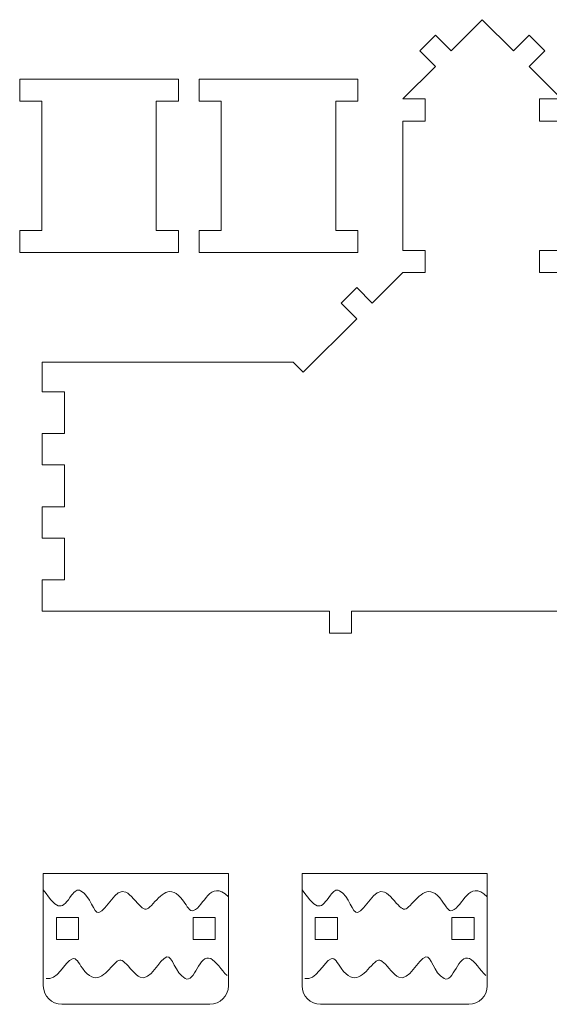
# Model space of a CAD drawing. Header units: millimetres. Extents: x -470 to 529, y -880 to 815.
# Tile 86 of 116: x -47 to 25, y 350 to 484. Entities that reach past the tile are written whole.
import ezdxf

# ---------------------------------------------------------------- set-up
doc = ezdxf.new("R2010")
doc.units = ezdxf.units.MM
doc.header["$MEASUREMENT"] = 0
doc.layers.add('Layer 1', color=7, linetype='Continuous')

msp = doc.modelspace()

# ---------------------------------------------------------------- linework, layer by layer
at = {"layer": 'Layer 1', "lineweight": 9}
for points, knots in [([(-1.9747, 403.3396), (-1.9747, 403.3396), (-1.9747, 400.3396), (-1.9747, 400.3396), (-1.9747, 400.3396), (-1.9747, 400.3396), (-4.9747, 400.3396), (-4.9747, 400.3396), (-4.9747, 400.3396), (-4.9747, 400.3396), (-4.9747, 403.3396), (-4.9747, 403.3396), (-4.9747, 403.3396), (-4.9747, 403.3396), (-43.9401, 403.3396), (-43.9401, 403.3396), (-43.9401, 403.3396), (-43.9401, 403.3396), (-43.9401, 407.5933), (-43.9401, 407.5933), (-43.9401, 407.5933), (-43.9401, 407.5933), (-40.9401, 407.5933), (-40.9401, 407.5933), (-40.9401, 407.5933), (-40.9401, 407.5933), (-40.9401, 413.2655), (-40.9401, 413.2655), (-40.9401, 413.2655), (-40.9401, 413.2655), (-43.9401, 413.2656), (-43.9401, 413.2656), (-43.9401, 413.2656), (-43.9401, 413.2656), (-43.9401, 417.5192), (-43.9401, 417.5192), (-43.9401, 417.5192), (-43.9401, 417.5192), (-40.9401, 417.5192), (-40.9401, 417.5192), (-40.9401, 417.5192), (-40.9401, 420.213), (-40.9401, 423.1914), (-40.9401, 423.1914), (-40.9401, 423.1914), (-40.9401, 423.1914), (-43.9401, 423.1914), (-43.9401, 423.1914), (-43.9401, 423.1914), (-43.9401, 423.1914), (-43.9401, 427.4451), (-43.9401, 427.4451), (-43.9401, 427.4451), (-43.9401, 427.4451), (-40.9401, 427.4451), (-40.9401, 427.4451), (-40.9401, 427.4451), (-40.9401, 427.4451), (-40.9401, 433.1173), (-40.9401, 433.1173), (-40.9401, 433.1173), (-40.9401, 433.1173), (-43.9401, 433.1173), (-43.9401, 433.1173), (-43.9401, 433.1173), (-43.9401, 433.1173), (-43.9401, 437.1234), (-43.9401, 437.1234), (-43.9401, 437.1234), (-36.4276, 437.1234), (-21.3602, 437.1234), (-9.8918, 437.1234), (-9.8918, 437.1234), (-9.8918, 437.1234), (-8.5518, 435.7834), (-8.5518, 435.7834), (-8.5518, 435.7834), (-8.5518, 435.7834), (-1.2921, 443.0431), (-1.2921, 443.0431), (-1.2921, 443.0431), (-1.2921, 443.0431), (-3.4134, 445.1644), (-3.4134, 445.1644), (-3.4134, 445.1644), (-3.4134, 445.1644), (-1.292, 447.2857), (-1.292, 447.2857), (-1.292, 447.2857), (-1.292, 447.2857), (0.8292, 445.1644), (0.8292, 445.1644), (0.8292, 445.1644), (0.8292, 445.1644), (4.9753, 449.3105), (4.9753, 449.3105), (4.9753, 449.3105), (4.9753, 449.3105), (7.9753, 449.3105), (7.9753, 449.3105), (7.9753, 449.3105), (7.9753, 449.3105), (7.9753, 452.3105), (7.9753, 452.3105), (7.9753, 452.3105), (7.9753, 452.3105), (4.9753, 452.3105), (4.9753, 452.3105), (4.9753, 452.3105), (4.9753, 452.3105), (4.9753, 469.8675), (4.9753, 469.8675), (4.9753, 469.8675), (4.9753, 469.8675), (7.9753, 469.8675), (7.9753, 469.8675), (7.9753, 469.8675), (7.9753, 469.8675), (7.9753, 472.8675), (7.9753, 472.8675), (7.9753, 472.8675), (7.9753, 472.8675), (4.9753, 472.8675), (4.9753, 472.8675), (4.9753, 472.8675), (4.9753, 472.8675), (9.3773, 477.2696), (9.3773, 477.2696), (9.3773, 477.2696), (9.3773, 477.2696), (7.256, 479.3908), (7.256, 479.3908), (7.256, 479.3908), (7.256, 479.3908), (9.3773, 481.5121), (9.3773, 481.5121), (9.3773, 481.5121), (9.3773, 481.5121), (11.4986, 479.3908), (11.4986, 479.3908), (11.4986, 479.3908), (11.4986, 479.3908), (15.7379, 483.63), (15.7379, 483.63), (15.7379, 483.63), (15.7379, 483.63), (19.9772, 479.3908), (19.9772, 479.3908), (19.9772, 479.3908), (19.9772, 479.3908), (22.0985, 481.5121), (22.0985, 481.5121), (22.0985, 481.5121), (22.0985, 481.5121), (24.2198, 479.3908), (24.2198, 479.3908), (24.2198, 479.3908), (24.2198, 479.3908), (22.0985, 477.2696), (22.0985, 477.2696), (22.0985, 477.2696), (22.0985, 477.2696), (26.5005, 472.8675), (26.5005, 472.8675), (26.5005, 472.8675), (26.5005, 472.8675), (23.5004, 472.8675), (23.5004, 472.8675), (23.5004, 472.8675), (23.5004, 472.8675), (23.5004, 469.8675), (23.5004, 469.8675), (23.5004, 469.8675), (23.5004, 469.8675), (26.5004, 469.8675), (26.5004, 469.8675), (26.5004, 469.8675), (26.5004, 469.8675), (26.5004, 452.3105), (26.5004, 452.3105), (26.5004, 452.3105), (26.5004, 452.3105), (23.5004, 452.3105), (23.5004, 452.3105), (23.5004, 452.3105), (23.5004, 452.3105), (23.5004, 449.3105), (23.5004, 449.3105), (23.5004, 449.3105), (23.5004, 449.3105), (26.5004, 449.3105), (26.5004, 449.3105), (26.5004, 449.3105), (26.5004, 449.3105), (30.6418, 445.1644), (30.6418, 445.1644), (30.6418, 445.1644), (30.6418, 445.1644), (32.7765, 447.27), (32.7765, 447.27), (32.7765, 447.27), (32.7765, 447.27), (34.8844, 445.1644), (34.8844, 445.1644), (34.8844, 445.1644), (34.8844, 445.1644), (32.7513, 443.055), (32.7513, 443.055), (32.7513, 443.055), (32.7513, 443.055), (36.9906, 438.8126), (36.9906, 438.8126), (36.9906, 438.8126), (36.9906, 438.8126), (36.9906, 433.1173), (36.9906, 433.1173), (36.9906, 433.1173), (36.9906, 433.1173), (33.9906, 433.1173), (33.9906, 433.1173), (33.9906, 433.1173), (33.9906, 433.1173), (33.9906, 427.4451), (33.9906, 427.4451), (33.9906, 427.4451), (33.9906, 427.4451), (36.9906, 427.4451), (36.9906, 427.4451), (36.9906, 427.4451), (36.9906, 427.4451), (36.9906, 423.1914), (36.9906, 423.1914), (36.9906, 423.1914), (36.9906, 423.1914), (33.9906, 423.1914), (33.9906, 423.1914), (33.9906, 423.1914), (33.9906, 423.1914), (33.9906, 417.5192), (33.9906, 417.5192), (33.9906, 417.5192), (33.9906, 417.5192), (36.9906, 417.5192), (36.9906, 417.5192), (36.9906, 417.5192), (36.9906, 417.5192), (36.9906, 413.2655), (36.9906, 413.2655), (36.9906, 413.2655), (36.9906, 413.2655), (33.9906, 413.2655), (33.9906, 413.2655), (33.9906, 413.2655), (33.9906, 413.2655), (33.9906, 407.5933), (33.9906, 407.5933), (33.9906, 407.5933), (33.9906, 407.5933), (36.9906, 407.5933), (36.9906, 407.5933), (36.9906, 407.5933), (36.9906, 407.5933), (36.9906, 403.3396), (36.9906, 403.3396), (36.9906, 403.3396), (36.9906, 403.3396), (-1.9747, 403.3396), (-1.9747, 403.3396)], [0, 0, 0, 0, 0.01470588, 0.01470588, 0.01470588, 0.01470588, 0.02941176, 0.02941176, 0.02941176, 0.02941176, 0.04411765, 0.04411765, 0.04411765, 0.04411765, 0.05882353, 0.05882353, 0.05882353, 0.05882353, 0.07352941, 0.07352941, 0.07352941, 0.07352941, 0.08823529, 0.08823529, 0.08823529, 0.08823529, 0.10294118, 0.10294118, 0.10294118, 0.10294118, 0.11764706, 0.11764706, 0.11764706, 0.11764706, 0.13235294, 0.13235294, 0.13235294, 0.13235294, 0.14705882, 0.14705882, 0.14705882, 0.14705882, 0.16176471, 0.16176471, 0.16176471, 0.16176471, 0.17647059, 0.17647059, 0.17647059, 0.17647059, 0.19117647, 0.19117647, 0.19117647, 0.19117647, 0.20588235, 0.20588235, 0.20588235, 0.20588235, 0.22058824, 0.22058824, 0.22058824, 0.22058824, 0.23529412, 0.23529412, 0.23529412, 0.23529412, 0.25, 0.25, 0.25, 0.25, 0.26470588, 0.26470588, 0.26470588, 0.26470588, 0.27941176, 0.27941176, 0.27941176, 0.27941176, 0.29411765, 0.29411765, 0.29411765, 0.29411765, 0.30882353, 0.30882353, 0.30882353, 0.30882353, 0.32352941, 0.32352941, 0.32352941, 0.32352941, 0.33823529, 0.33823529, 0.33823529, 0.33823529, 0.35294118, 0.35294118, 0.35294118, 0.35294118, 0.36764706, 0.36764706, 0.36764706, 0.36764706, 0.38235294, 0.38235294, 0.38235294, 0.38235294, 0.39705882, 0.39705882, 0.39705882, 0.39705882, 0.41176471, 0.41176471, 0.41176471, 0.41176471, 0.42647059, 0.42647059, 0.42647059, 0.42647059, 0.44117647, 0.44117647, 0.44117647, 0.44117647, 0.45588235, 0.45588235, 0.45588235, 0.45588235, 0.47058824, 0.47058824, 0.47058824, 0.47058824, 0.48529412, 0.48529412, 0.48529412, 0.48529412, 0.5, 0.5, 0.5, 0.5, 0.51470588, 0.51470588, 0.51470588, 0.51470588, 0.52941176, 0.52941176, 0.52941176, 0.52941176, 0.54411765, 0.54411765, 0.54411765, 0.54411765, 0.55882353, 0.55882353, 0.55882353, 0.55882353, 0.57352941, 0.57352941, 0.57352941, 0.57352941, 0.58823529, 0.58823529, 0.58823529, 0.58823529, 0.60294118, 0.60294118, 0.60294118, 0.60294118, 0.61764706, 0.61764706, 0.61764706, 0.61764706, 0.63235294, 0.63235294, 0.63235294, 0.63235294, 0.64705882, 0.64705882, 0.64705882, 0.64705882, 0.66176471, 0.66176471, 0.66176471, 0.66176471, 0.67647059, 0.67647059, 0.67647059, 0.67647059, 0.69117647, 0.69117647, 0.69117647, 0.69117647, 0.70588235, 0.70588235, 0.70588235, 0.70588235, 0.72058824, 0.72058824, 0.72058824, 0.72058824, 0.73529412, 0.73529412, 0.73529412, 0.73529412, 0.75, 0.75, 0.75, 0.75, 0.76470588, 0.76470588, 0.76470588, 0.76470588, 0.77941176, 0.77941176, 0.77941176, 0.77941176, 0.79411765, 0.79411765, 0.79411765, 0.79411765, 0.80882353, 0.80882353, 0.80882353, 0.80882353, 0.82352941, 0.82352941, 0.82352941, 0.82352941, 0.83823529, 0.83823529, 0.83823529, 0.83823529, 0.85294118, 0.85294118, 0.85294118, 0.85294118, 0.86764706, 0.86764706, 0.86764706, 0.86764706, 0.88235294, 0.88235294, 0.88235294, 0.88235294, 0.89705882, 0.89705882, 0.89705882, 0.89705882, 0.91176471, 0.91176471, 0.91176471, 0.91176471, 0.92647059, 0.92647059, 0.92647059, 0.92647059, 0.94117647, 0.94117647, 0.94117647, 0.94117647, 0.95588235, 0.95588235, 0.95588235, 0.95588235, 0.97058824, 0.97058824, 0.97058824, 0.97058824, 1, 1, 1, 1]), ([(-46.9921, 475.5737), (-46.9921, 475.5737), (-46.9921, 472.5737), (-46.9921, 472.5737), (-46.9921, 472.5737), (-46.9921, 472.5737), (-43.9921, 472.5737), (-43.9921, 472.5737), (-43.9921, 472.5737), (-43.9921, 472.5737), (-43.9921, 455.0167), (-43.9921, 455.0167), (-43.9921, 455.0167), (-43.9921, 455.0167), (-46.9921, 455.0167), (-46.9921, 455.0167), (-46.9921, 455.0167), (-46.9921, 455.0167), (-46.9921, 452.0167), (-46.9921, 452.0167), (-46.9921, 452.0167), (-46.9921, 452.0167), (-25.467, 452.0167), (-25.467, 452.0167), (-25.467, 452.0167), (-25.467, 452.0167), (-25.467, 455.0167), (-25.467, 455.0167), (-25.467, 455.0167), (-25.467, 455.0167), (-28.467, 455.0167), (-28.467, 455.0167), (-28.467, 455.0167), (-28.467, 455.0167), (-28.467, 472.5737), (-28.467, 472.5737), (-28.467, 472.5737), (-28.467, 472.5737), (-25.467, 472.5737), (-25.467, 472.5737), (-25.467, 472.5737), (-25.467, 472.5737), (-25.467, 475.5737), (-25.467, 475.5737), (-25.467, 475.5737), (-25.467, 475.5737), (-46.9921, 475.5737), (-46.9921, 475.5737)], [0, 0, 0, 0, 0.07692308, 0.07692308, 0.07692308, 0.07692308, 0.15384615, 0.15384615, 0.15384615, 0.15384615, 0.23076923, 0.23076923, 0.23076923, 0.23076923, 0.30769231, 0.30769231, 0.30769231, 0.30769231, 0.38461538, 0.38461538, 0.38461538, 0.38461538, 0.46153846, 0.46153846, 0.46153846, 0.46153846, 0.53846154, 0.53846154, 0.53846154, 0.53846154, 0.61538462, 0.61538462, 0.61538462, 0.61538462, 0.69230769, 0.69230769, 0.69230769, 0.69230769, 0.76923077, 0.76923077, 0.76923077, 0.76923077, 0.84615385, 0.84615385, 0.84615385, 0.84615385, 1, 1, 1, 1]), ([(-22.6626, 475.5737), (-22.6626, 475.5737), (-22.6626, 472.5737), (-22.6626, 472.5737), (-22.6626, 472.5737), (-22.6626, 472.5737), (-19.6626, 472.5737), (-19.6626, 472.5737), (-19.6626, 472.5737), (-19.6626, 472.5737), (-19.6626, 455.0167), (-19.6626, 455.0167), (-19.6626, 455.0167), (-19.6626, 455.0167), (-22.6626, 455.0167), (-22.6626, 455.0167), (-22.6626, 455.0167), (-22.6626, 455.0167), (-22.6626, 452.0167), (-22.6626, 452.0167), (-22.6626, 452.0167), (-22.6626, 452.0167), (-1.1375, 452.0167), (-1.1375, 452.0167), (-1.1375, 452.0167), (-1.1375, 452.0167), (-1.1375, 455.0167), (-1.1375, 455.0167), (-1.1375, 455.0167), (-1.1375, 455.0167), (-4.1375, 455.0167), (-4.1375, 455.0167), (-4.1375, 455.0167), (-4.1375, 455.0167), (-4.1375, 472.5737), (-4.1375, 472.5737), (-4.1375, 472.5737), (-4.1375, 472.5737), (-1.1375, 472.5737), (-1.1375, 472.5737), (-1.1375, 472.5737), (-1.1375, 472.5737), (-1.1375, 475.5737), (-1.1375, 475.5737), (-1.1375, 475.5737), (-1.1375, 475.5737), (-22.6626, 475.5737), (-22.6626, 475.5737)], [0, 0, 0, 0, 0.07692308, 0.07692308, 0.07692308, 0.07692308, 0.15384615, 0.15384615, 0.15384615, 0.15384615, 0.23076923, 0.23076923, 0.23076923, 0.23076923, 0.30769231, 0.30769231, 0.30769231, 0.30769231, 0.38461538, 0.38461538, 0.38461538, 0.38461538, 0.46153846, 0.46153846, 0.46153846, 0.46153846, 0.53846154, 0.53846154, 0.53846154, 0.53846154, 0.61538462, 0.61538462, 0.61538462, 0.61538462, 0.69230769, 0.69230769, 0.69230769, 0.69230769, 0.76923077, 0.76923077, 0.76923077, 0.76923077, 0.84615385, 0.84615385, 0.84615385, 0.84615385, 1, 1, 1, 1]), ([(-43.7889, 367.7394), (-43.7889, 367.7394), (-18.6911, 367.7394), (-18.6911, 367.7394), (-18.6911, 367.7394), (-18.6911, 367.7394), (-18.6911, 352.4684), (-18.6911, 352.4684), (-18.6911, 352.4684), (-18.6911, 351.0923), (-19.817, 349.9665), (-21.1929, 349.9665), (-21.1929, 349.9665), (-21.1929, 349.9665), (-41.2871, 349.9665), (-41.2871, 349.9665), (-41.2871, 349.9665), (-42.663, 349.9665), (-43.7889, 351.0923), (-43.7889, 352.4684), (-43.7889, 352.4684), (-43.7889, 352.4684), (-43.7889, 367.7394), (-43.7889, 367.7394)], [0, 0, 0, 0, 0.14285714, 0.14285714, 0.14285714, 0.14285714, 0.28571429, 0.28571429, 0.28571429, 0.28571429, 0.42857143, 0.42857143, 0.42857143, 0.42857143, 0.57142857, 0.57142857, 0.57142857, 0.57142857, 0.71428571, 0.71428571, 0.71428571, 0.71428571, 1, 1, 1, 1]), ([(-8.6911, 367.7394), (-8.6911, 367.7394), (16.4067, 367.7394), (16.4067, 367.7394), (16.4067, 367.7394), (16.4067, 367.7394), (16.4067, 352.4684), (16.4067, 352.4684), (16.4067, 352.4684), (16.4067, 351.0923), (15.2808, 349.9665), (13.9049, 349.9665), (13.9049, 349.9665), (13.9049, 349.9665), (-6.1893, 349.9665), (-6.1893, 349.9665), (-6.1893, 349.9665), (-7.5652, 349.9665), (-8.6911, 351.0923), (-8.6911, 352.4684), (-8.6911, 352.4684), (-8.6911, 352.4684), (-8.6911, 367.7394), (-8.6911, 367.7394)], [0, 0, 0, 0, 0.14285714, 0.14285714, 0.14285714, 0.14285714, 0.28571429, 0.28571429, 0.28571429, 0.28571429, 0.42857143, 0.42857143, 0.42857143, 0.42857143, 0.57142857, 0.57142857, 0.57142857, 0.57142857, 0.71428571, 0.71428571, 0.71428571, 0.71428571, 1, 1, 1, 1]), ([(-42.0025, 361.7442), (-42.0025, 361.7442), (-42.0024, 358.7443), (-42.0024, 358.7443), (-42.0024, 358.7443), (-42.0024, 358.7443), (-39.0025, 358.7442), (-39.0025, 358.7442), (-39.0025, 358.7442), (-39.0025, 358.7442), (-39.0025, 361.7442), (-39.0025, 361.7442), (-39.0025, 361.7442), (-39.0025, 361.7442), (-42.0025, 361.7442), (-42.0025, 361.7442)], [0, 0, 0, 0, 0.2, 0.2, 0.2, 0.2, 0.4, 0.4, 0.4, 0.4, 0.6, 0.6, 0.6, 0.6, 1, 1, 1, 1]), ([(-20.4776, 358.7443), (-20.4776, 358.7443), (-23.4775, 358.7442), (-23.4775, 358.7442), (-23.4775, 358.7442), (-23.4775, 358.7442), (-23.4775, 361.7442), (-23.4775, 361.7442), (-23.4775, 361.7442), (-23.4775, 361.7442), (-20.4775, 361.7442), (-20.4775, 361.7442), (-20.4775, 361.7442), (-20.4775, 361.7442), (-20.4776, 358.7443), (-20.4776, 358.7443)], [0, 0, 0, 0, 0.2, 0.2, 0.2, 0.2, 0.4, 0.4, 0.4, 0.4, 0.6, 0.6, 0.6, 0.6, 1, 1, 1, 1]), ([(-6.9047, 361.7442), (-6.9047, 361.7442), (-6.9046, 358.7443), (-6.9046, 358.7443), (-6.9046, 358.7443), (-6.9046, 358.7443), (-3.9047, 358.7442), (-3.9047, 358.7442), (-3.9047, 358.7442), (-3.9047, 358.7442), (-3.9047, 361.7442), (-3.9047, 361.7442), (-3.9047, 361.7442), (-3.9047, 361.7442), (-6.9047, 361.7442), (-6.9047, 361.7442)], [0, 0, 0, 0, 0.2, 0.2, 0.2, 0.2, 0.4, 0.4, 0.4, 0.4, 0.6, 0.6, 0.6, 0.6, 1, 1, 1, 1]), ([(14.6202, 358.7443), (14.6202, 358.7443), (11.6203, 358.7442), (11.6203, 358.7442), (11.6203, 358.7442), (11.6203, 358.7442), (11.6203, 361.7442), (11.6203, 361.7442), (11.6203, 361.7442), (11.6203, 361.7442), (14.6203, 361.7442), (14.6203, 361.7442), (14.6203, 361.7442), (14.6203, 361.7442), (14.6202, 358.7443), (14.6202, 358.7443)], [0, 0, 0, 0, 0.2, 0.2, 0.2, 0.2, 0.4, 0.4, 0.4, 0.4, 0.6, 0.6, 0.6, 0.6, 1, 1, 1, 1])]:
    msp.add_open_spline(points, degree=3, knots=knots, dxfattribs=at)
at = {"layer": 'Layer 1', "color": 240, "lineweight": 9}
for points in [[(-43.7889, 365.5249), (-41.6786, 362.4544), (-41.2406, 362.955), (-39.9486, 364.7686), (-39.9486, 364.7686), (-39.5059, 365.3901), (-39.1862, 365.6082), (-38.7435, 365.3792), (-38.7435, 365.3792), (-37.3556, 364.6615), (-36.9948, 362.2467), (-36.2596, 362.4354), (-36.2596, 362.4354), (-35.2264, 362.7008), (-33.9932, 365.8526), (-32.6073, 365.2048), (-32.6073, 365.2048), (-31.9309, 364.8886), (-31.1194, 363.7547), (-30.566, 363.2313), (-30.566, 363.2313), (-30.0126, 362.708), (-29.7174, 362.7952), (-29.1395, 363.3841), (-29.1395, 363.3841), (-27.8089, 364.7396), (-26.6371, 366.5405), (-24.7862, 363.9836), (-24.7862, 363.9836), (-24.2574, 363.2531), (-23.9624, 362.5118), (-23.4335, 362.6972), (-23.4335, 362.6972), (-21.9278, 363.2251), (-21.262, 367.0297), (-18.691, 364.5673)], [(-8.6911, 365.5249), (-6.5808, 362.4544), (-6.1428, 362.955), (-4.8508, 364.7686), (-4.8508, 364.7686), (-4.4081, 365.3901), (-4.0884, 365.6082), (-3.6457, 365.3792), (-3.6457, 365.3792), (-2.2578, 364.6615), (-1.897, 362.2467), (-1.1618, 362.4354), (-1.1618, 362.4354), (-0.1286, 362.7008), (1.1046, 365.8526), (2.4905, 365.2048), (2.4905, 365.2048), (3.1669, 364.8886), (3.9784, 363.7547), (4.5318, 363.2313), (4.5318, 363.2313), (5.0852, 362.708), (5.3804, 362.7952), (5.9583, 363.3841), (5.9583, 363.3841), (7.2889, 364.7396), (8.4607, 366.5405), (10.3116, 363.9836), (10.3116, 363.9836), (10.8404, 363.2531), (11.1354, 362.5118), (11.6643, 362.6972), (11.6643, 362.6972), (13.17, 363.2251), (13.8358, 367.0297), (16.4068, 364.5673)], [(-18.8765, 353.879), (-19.6234, 354.5954), (-20.4127, 355.8686), (-21.0876, 356.1695), (-21.0876, 356.1695), (-22.6513, 356.8666), (-23.2611, 352.8093), (-24.5409, 353.4712), (-24.5409, 353.4712), (-25.9288, 354.1889), (-26.2896, 356.6037), (-27.0249, 356.4149), (-27.0249, 356.4149), (-28.0581, 356.1496), (-29.2912, 352.9978), (-30.6771, 353.6456), (-30.6771, 353.6456), (-31.3535, 353.9618), (-32.165, 355.0957), (-32.7184, 355.619), (-32.7184, 355.619), (-33.2718, 356.1424), (-33.567, 356.0551), (-34.1449, 355.4663), (-34.1449, 355.4663), (-35.4755, 354.1108), (-36.6473, 352.3098), (-38.4983, 354.8668), (-38.4983, 354.8668), (-39.027, 355.5972), (-39.322, 356.3386), (-39.8509, 356.1532), (-39.8509, 356.1532), (-40.8816, 355.7918), (-41.9567, 353.0283), (-43.4237, 353.4832)], [(16.2213, 353.879), (15.4744, 354.5954), (14.6851, 355.8686), (14.0102, 356.1695), (14.0102, 356.1695), (12.4465, 356.8666), (11.8367, 352.8093), (10.5569, 353.4712), (10.5569, 353.4712), (9.169, 354.1889), (8.8082, 356.6037), (8.0729, 356.4149), (8.0729, 356.4149), (7.0397, 356.1496), (5.8066, 352.9978), (4.4207, 353.6456), (4.4207, 353.6456), (3.7443, 353.9618), (2.9328, 355.0957), (2.3794, 355.619), (2.3794, 355.619), (1.826, 356.1424), (1.5308, 356.0551), (0.9529, 355.4663), (0.9529, 355.4663), (-0.3777, 354.1108), (-1.5495, 352.3098), (-3.4005, 354.8668), (-3.4005, 354.8668), (-3.9292, 355.5972), (-4.2242, 356.3386), (-4.7531, 356.1532), (-4.7531, 356.1532), (-5.7838, 355.7918), (-6.8589, 353.0283), (-8.3259, 353.4832)]]:
    msp.add_open_spline(points, degree=3, knots=[0, 0, 0, 0, 0.1, 0.1, 0.1, 0.1, 0.2, 0.2, 0.2, 0.2, 0.3, 0.3, 0.3, 0.3, 0.4, 0.4, 0.4, 0.4, 0.5, 0.5, 0.5, 0.5, 0.6, 0.6, 0.6, 0.6, 0.7, 0.7, 0.7, 0.7, 0.8, 0.8, 0.8, 0.8, 1, 1, 1, 1], dxfattribs=at)

doc.saveas('drawing.dxf')
